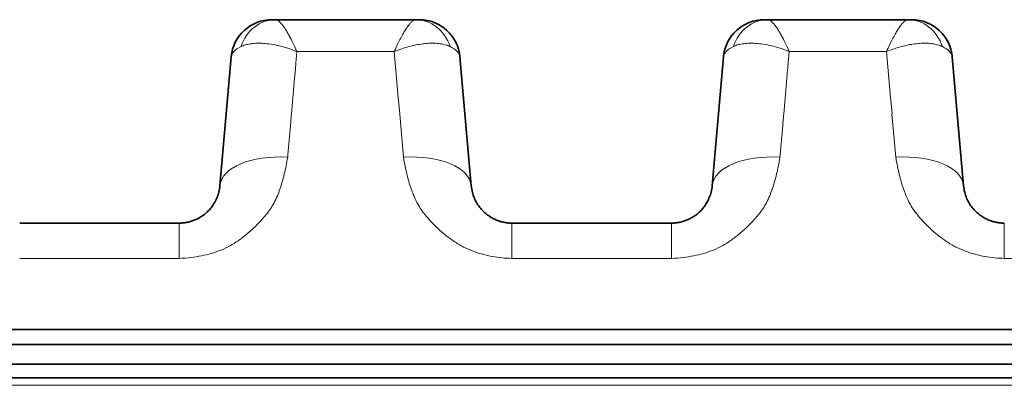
# Model space of a CAD drawing. Header units: millimetres. Extents: x 5 to 415, y 5 to 292.
# Tile 25 of 199: x 129.83 to 137.05, y 76.13 to 78.82. Entities that reach past the tile are written whole.
import ezdxf

# ---------------------------------------------------------------- set-up
doc = ezdxf.new("R2010")
doc.units = ezdxf.units.MM
doc.layers.add('Sichtbar (ISO)', color=7, linetype='Continuous', lineweight=35)
doc.layers.add('Sichtbar schmal (ISO)', color=7, linetype='Continuous', lineweight=18)

msp = doc.modelspace()

# ---------------------------------------------------------------- linework, layer by layer
at = {"layer": 'Sichtbar (ISO)'}
for p, q in [((131.67867307, 78.81670969), (131.70507176, 78.81670969)), ((131.70507176, 78.81670968), (131.70514436, 78.81670969)), ((132.73400188, 78.81670969), (131.70514436, 78.81670969)), ((132.73401235, 78.81670969), (132.73400188, 78.8167097)), ((132.73400188, 78.8167097), (132.73407165, 78.81670969)), ((132.73407165, 78.81670969), (132.76042693, 78.81670969)), ((135.29162364, 78.81670969), (135.31802233, 78.81670969)), ((135.31802233, 78.81670968), (135.31809493, 78.81670969)), ((136.34695245, 78.81670969), (135.31809493, 78.81670969)), ((136.34696292, 78.81670969), (136.34695245, 78.8167097)), ((136.34695245, 78.8167097), (136.34702222, 78.81670969)), ((136.34702222, 78.81670969), (136.3733775, 78.81670969)), ((131.29705376, 77.59627348), (131.37986924, 78.54285882)), ((131.3798691, 78.54285687), (131.29705414, 77.59627802)), ((133.14210034, 77.59627814), (133.05928542, 78.54285676)), ((133.05928544, 78.54285669), (133.14210073, 77.59627353)), ((134.91000433, 77.59627349), (134.99281981, 78.54285882)), ((134.99281967, 78.54285687), (134.91000471, 77.59627802)), ((136.75505091, 77.59627814), (136.67223598, 78.54285676)), ((136.67223601, 78.54285669), (136.7550513, 77.59627354)), ((129.82800862, 77.32241969), (130.99819532, 77.32241969)), ((133.44095919, 77.32241969), (134.61114587, 77.32241969)), ((139.44547839, 76.54157448), (125.04547848, 76.54157448)), ((125.04547843, 76.43163803), (152.54547835, 76.43163803)), ((152.54547835, 76.28554574), (125.04547843, 76.28554574)), ((126.34547839, 76.18554574), (152.54547839, 76.18554574))]:
    msp.add_line(p, q, dxfattribs=at)
for centre, start, end in [((131.67872744, 78.51670969), 90.00016041, 174.999775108), ((132.76042705, 78.51670969), 5.000039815, 90.000022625), ((135.29167801, 78.51670969), 90.00016041, 174.999775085), ((136.37337762, 78.51670969), 5.000039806, 90.000022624)]:
    msp.add_arc(centre, 0.3, start, end, dxfattribs=at)
for centre, major_axis, ratio, start_param, end_param in [((131.70519854, 78.51670976), (-0.00031912, 0.2999998), 0.8956404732, 6.2822402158, 6.2824694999), ((132.73407718, 78.51670977), (-0.00032079, 0.29999978), 0.8953496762, 6.2820115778, 6.2822323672), ((135.31814911, 78.51670976), (-0.00031912, 0.2999998), 0.8956404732, 6.282240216, 6.2824695), ((136.34702775, 78.51670977), (-0.00032079, 0.29999978), 0.8953496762, 6.2820115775, 6.2822323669)]:
    msp.add_ellipse(centre, major_axis=major_axis, ratio=ratio, start_param=start_param, end_param=end_param, dxfattribs=at)
for points, knots in [([(131.29705392, 77.59627539), (131.29571423, 77.58096537), (131.29088371, 77.5517009), (131.27757754, 77.51049751), (131.25989368, 77.47400127), (131.23891614, 77.44211375), (131.21562997, 77.414752), (131.19093914, 77.39175905), (131.16555439, 77.3728125), (131.13985333, 77.35743739), (131.1138489, 77.34512851), (131.08731642, 77.33550561), (131.05965257, 77.32831064), (131.02987942, 77.32355506), (131.00907788, 77.32241979), (130.99819532, 77.32241969)], [0.0000038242, 0.0000038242, 0.0000038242, 0.0000038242, 0.11501556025, 0.22023128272, 0.31702701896, 0.40631380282, 0.48850401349, 0.56383288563, 0.63287436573, 0.69672357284, 0.75695147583, 0.81530023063, 0.87314538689, 0.93356802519, 0.99999996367, 0.99999996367, 0.99999996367, 0.99999996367]), ([(133.44095919, 77.32241969), (133.43188152, 77.32241975), (133.41383142, 77.32324061), (133.38699657, 77.32690289), (133.36042908, 77.33299641), (133.33387476, 77.34170516), (133.30726161, 77.35331485), (133.28065428, 77.36819977), (133.25428361, 77.3867943), (133.22858214, 77.40955065), (133.20419704, 77.43689331), (133.18199026, 77.46918286), (133.16304328, 77.50669334), (133.14868107, 77.54957249), (133.14350652, 77.58020767), (133.14210062, 77.59627482)], [0, 0, 0, 0, 0.05541657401, 0.11012063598, 0.16573006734, 0.22336512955, 0.28408898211, 0.34891891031, 0.41891078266, 0.49506722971, 0.57826807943, 0.66942116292, 0.76945161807, 0.87928475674, 0.9999958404, 0.9999958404, 0.9999958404, 0.9999958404]), ([(134.91000449, 77.59627539), (134.9086648, 77.58096537), (134.90383428, 77.5517009), (134.89052811, 77.51049751), (134.87284425, 77.47400127), (134.85186671, 77.44211375), (134.82858054, 77.414752), (134.80388971, 77.39175905), (134.77850496, 77.3728125), (134.7528039, 77.35743739), (134.72679947, 77.34512851), (134.70026699, 77.33550561), (134.67260314, 77.32831064), (134.64282999, 77.32355505), (134.62202844, 77.32241979), (134.61114587, 77.32241969)], [0.0000038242, 0.0000038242, 0.0000038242, 0.0000038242, 0.11501556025, 0.22023128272, 0.31702701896, 0.40631380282, 0.48850401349, 0.56383288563, 0.63287436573, 0.69672357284, 0.75695147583, 0.81530023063, 0.87314538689, 0.93356802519, 1, 1, 1, 1]), ([(137.05390976, 77.32241969), (137.04483209, 77.32241975), (137.02678199, 77.32324061), (136.99994714, 77.32690289), (136.97337965, 77.33299641), (136.94682533, 77.34170516), (136.92021218, 77.35331485), (136.89360485, 77.36819977), (136.86723418, 77.3867943), (136.84153271, 77.40955065), (136.81714761, 77.43689331), (136.79494083, 77.46918286), (136.77599385, 77.50669334), (136.76163164, 77.5495725), (136.75645709, 77.58020767), (136.75505119, 77.59627482)], [0, 0, 0, 0, 0.05541657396, 0.11012063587, 0.16573006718, 0.22336512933, 0.28408898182, 0.34891890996, 0.41891078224, 0.49506722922, 0.57826807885, 0.66942116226, 0.76945161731, 0.87928475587, 0.99999584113, 0.99999584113, 0.99999584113, 0.99999584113])]:
    msp.add_open_spline(points, degree=3, knots=knots, dxfattribs=at)
at = {"layer": 'Sichtbar schmal (ISO)'}
for p, q in [((131.86202173, 78.58342925), (132.57682989, 78.58336816)), ((132.57673727, 78.58335041), (132.60390369, 78.2728367)), ((135.4749723, 78.58342925), (136.18978046, 78.58336816)), ((136.18968783, 78.58335041), (136.21685432, 78.27283607)), ((131.85734294, 78.52629462), (131.85469632, 78.49604362)), ((135.47029351, 78.52629462), (135.46764689, 78.49604362)), ((131.84495827, 78.38361999), (131.85095107, 78.45211798)), ((135.45790884, 78.38361999), (135.46390164, 78.45211798)), ((131.82230644, 78.12437596), (131.84498721, 78.38361816)), ((135.43525701, 78.12437596), (135.45793778, 78.38361816)), ((132.6037624, 78.27282772), (132.61686165, 78.12310268)), ((136.21671303, 78.27282708), (136.22981217, 78.12310331)), ((132.61671618, 78.12309337), (132.6444325, 77.80629477)), ((136.22966669, 78.123094), (136.25738307, 77.80629477)), ((130.9981953, 77.32241969), (130.9981953, 77.06348492)), ((133.44095919, 77.06348492), (133.44095919, 77.32241969)), ((134.61114587, 77.32241969), (134.61114587, 77.06348492)), ((137.05390976, 77.06348492), (137.05390976, 77.32241969)), ((129.82800862, 77.06348492), (130.9981953, 77.06348492)), ((133.44095919, 77.06348492), (134.61114587, 77.06348492)), ((137.05390976, 77.06348492), (138.22409644, 77.06348492)), ((152.54547839, 76.13078224), (126.34547839, 76.13078224))]:
    msp.add_line(p, q, dxfattribs=at)
for centre, major_axis, ratio, start_param, end_param in [((131.70519854, 78.51670976), (-0.00031912, 0.2999998), 0.8956404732, 6.2824694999, 7.5053595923), ((132.73407718, 78.51670977), (-0.00032079, 0.29999978), 0.8953496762, 5.0591145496, 6.2820115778), ((135.31814911, 78.51670976), (-0.00031912, 0.2999998), 0.8956404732, 6.2824695, 7.5053595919), ((136.34702775, 78.51670977), (-0.00032079, 0.29999978), 0.8953496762, 5.0591145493, 6.2820115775), ((131.89050004, 78.51366861), (0.51075326, -0.02745513), 0.3190339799, 2.617968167, 3.1309400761), ((132.56143802, 78.51504508), (0.49797461, 0.02598926), 0.323064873, 0.0113373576, 0.5310103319), ((135.50345063, 78.51366861), (0.51075328, -0.02745513), 0.3190339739, 2.6179681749, 3.1309400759), ((136.17438859, 78.51504508), (0.4979746, 0.02598926), 0.3230648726, 0.0113373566, 0.5310103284), ((131.79515163, 77.55270176), (-0.49809734, 0.04357796), 0.505694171, 4.757382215, 6.2831903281), ((132.64400293, 77.55270103), (0.49809734, 0.04357795), 0.5056962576, 6.2831826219, 7.8089061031), ((135.4081022, 77.55270176), (-0.49809734, 0.04357796), 0.505694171, 4.757382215, 6.2831903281), ((136.2569535, 77.55270103), (0.49809734, 0.04357795), 0.5056962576, 6.2831826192, 7.8089061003)]:
    msp.add_ellipse(centre, major_axis=major_axis, ratio=ratio, start_param=start_param, end_param=end_param, dxfattribs=at)
for points, knots in [([(131.86202368, 78.5834298), (131.85181553, 78.60602967), (131.84202537, 78.62722398), (131.8325727, 78.64671086), (131.823572, 78.66526598), (131.81487924, 78.68227172), (131.80658318, 78.69756928), (131.80407748, 78.70218969), (131.80160779, 78.7066554), (131.7991757, 78.71096536), (131.79380793, 78.72047771), (131.78863573, 78.72923115), (131.7836045, 78.73733796), (131.77661979, 78.74859239), (131.76990367, 78.7586088), (131.76339739, 78.76756484), (131.75805275, 78.77492184), (131.75284988, 78.7815623), (131.74781462, 78.78748444), (131.7471754, 78.78823625), (131.74653881, 78.78897626), (131.74590473, 78.78970406), (131.7407284, 78.79564549), (131.73571906, 78.80076662), (131.73084588, 78.80488313), (131.72627593, 78.80874348), (131.7218255, 78.81172209), (131.71750246, 78.81372039), (131.71324027, 78.81569057), (131.70910219, 78.81670991), (131.70514436, 78.81670969)], [0.00000004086, 0.00000004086, 0.00000004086, 0.00000004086, 0.14882420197, 0.14882420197, 0.14882420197, 0.29053246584, 0.29053246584, 0.29053246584, 0.33333333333, 0.33333333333, 0.33333333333, 0.42779752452, 0.42779752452, 0.42779752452, 0.55893926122, 0.55893926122, 0.55893926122, 0.66666666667, 0.66666666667, 0.66666666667, 0.6803425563, 0.6803425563, 0.6803425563, 0.79198581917, 0.79198581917, 0.79198581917, 0.89668199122, 0.89668199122, 0.89668199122, 0.9999044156, 0.9999044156, 0.9999044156, 0.9999044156]), ([(132.73400188, 78.8167097), (132.72949012, 78.81670988), (132.72470795, 78.81535531), (132.71972608, 78.81272266), (132.71516375, 78.81031172), (132.71043415, 78.80682647), (132.70552407, 78.80235315), (132.70111614, 78.79833731), (132.69656247, 78.79352513), (132.69182958, 78.78801695), (132.68625724, 78.78153181), (132.68044068, 78.77409642), (132.67442965, 78.76572575), (132.66868977, 78.75773266), (132.66277148, 78.74888468), (132.65666926, 78.7391296), (132.65108089, 78.73019595), (132.64533773, 78.72049999), (132.63940868, 78.70997223), (132.6326838, 78.69803136), (132.62573855, 78.68501547), (132.61858698, 78.67098552), (132.61207565, 78.65821159), (132.60539282, 78.64459807), (132.59856106, 78.63023684), (132.59149192, 78.6153766), (132.58426391, 78.59971617), (132.57682762, 78.58334698)], [0.00009412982, 0.00009412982, 0.00009412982, 0.00009412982, 0.12180675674, 0.12180675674, 0.12180675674, 0.23326964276, 0.23326964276, 0.23326964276, 0.33333333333, 0.33333333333, 0.33333333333, 0.45114495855, 0.45114495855, 0.45114495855, 0.56364228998, 0.56364228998, 0.56364228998, 0.66666666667, 0.66666666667, 0.66666666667, 0.78351966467, 0.78351966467, 0.78351966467, 0.88991147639, 0.88991147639, 0.88991147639, 1, 1, 1, 1]), ([(135.47497425, 78.5834298), (135.4647661, 78.60602967), (135.45497594, 78.62722398), (135.44552327, 78.64671086), (135.43652257, 78.66526598), (135.42782981, 78.68227172), (135.41953375, 78.69756928), (135.41702805, 78.70218969), (135.41455836, 78.7066554), (135.41212627, 78.71096536), (135.4067585, 78.72047771), (135.4015863, 78.72923115), (135.39655507, 78.73733796), (135.38957036, 78.74859239), (135.38285424, 78.7586088), (135.37634796, 78.76756484), (135.37100332, 78.77492184), (135.36580045, 78.7815623), (135.36076519, 78.78748444), (135.36012597, 78.78823625), (135.35948938, 78.78897626), (135.3588553, 78.78970406), (135.35367897, 78.79564549), (135.34866963, 78.80076662), (135.34379645, 78.80488313), (135.3392265, 78.80874348), (135.33477607, 78.81172209), (135.33045303, 78.81372039), (135.32619084, 78.81569057), (135.32205276, 78.81670991), (135.31809493, 78.81670969)], [0.000000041, 0.000000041, 0.000000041, 0.000000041, 0.14882420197, 0.14882420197, 0.14882420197, 0.2905324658, 0.2905324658, 0.2905324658, 0.33333333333, 0.33333333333, 0.33333333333, 0.42779752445, 0.42779752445, 0.42779752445, 0.55893926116, 0.55893926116, 0.55893926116, 0.66666666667, 0.66666666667, 0.66666666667, 0.68034255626, 0.68034255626, 0.68034255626, 0.79198581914, 0.79198581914, 0.79198581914, 0.8966819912, 0.8966819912, 0.8966819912, 0.9999044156, 0.9999044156, 0.9999044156, 0.9999044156]), ([(136.34695245, 78.8167097), (136.34244069, 78.81670988), (136.33765852, 78.81535531), (136.33267665, 78.81272266), (136.32811432, 78.81031172), (136.32338472, 78.80682647), (136.31847464, 78.80235315), (136.31406671, 78.79833731), (136.30951304, 78.79352513), (136.30478015, 78.78801695), (136.29920781, 78.78153181), (136.29339125, 78.77409642), (136.28738022, 78.76572575), (136.28164034, 78.75773266), (136.27572205, 78.74888468), (136.26961983, 78.7391296), (136.26403146, 78.73019595), (136.2582883, 78.72049999), (136.25235925, 78.70997223), (136.24563437, 78.69803136), (136.23868912, 78.68501547), (136.23153755, 78.67098552), (136.22502622, 78.65821159), (136.21834339, 78.64459807), (136.21151163, 78.63023684), (136.20444249, 78.6153766), (136.19721448, 78.59971617), (136.18977819, 78.58334697)], [0.00009412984, 0.00009412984, 0.00009412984, 0.00009412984, 0.12180675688, 0.12180675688, 0.12180675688, 0.23326964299, 0.23326964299, 0.23326964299, 0.33333333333, 0.33333333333, 0.33333333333, 0.45114495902, 0.45114495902, 0.45114495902, 0.56364229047, 0.56364229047, 0.56364229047, 0.66666666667, 0.66666666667, 0.66666666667, 0.78351966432, 0.78351966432, 0.78351966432, 0.88991147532, 0.88991147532, 0.88991147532, 1, 1, 1, 1]), ([(131.45256088, 78.61892142), (131.4621052, 78.62354329), (131.48274471, 78.63150141), (131.51831689, 78.63966304), (131.55885478, 78.64397547), (131.60530434, 78.64406985), (131.65844098, 78.6392321), (131.71904904, 78.62844916), (131.78773953, 78.61041792), (131.83642688, 78.59345467), (131.86201788, 78.58342802)], [0.00000064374, 0.00000064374, 0.00000064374, 0.00000064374, 0.10546038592, 0.21059619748, 0.31992278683, 0.43515728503, 0.5587940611, 0.69284824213, 0.83925888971, 1, 1, 1, 1]), ([(132.57682762, 78.58334698), (132.57699898, 78.58337531), (132.5956686, 78.59069437), (132.63191237, 78.60375159), (132.68502573, 78.61954589), (132.73592211, 78.63143877), (132.78485224, 78.63955293), (132.83109645, 78.64378806), (132.87411641, 78.64416298), (132.9142952, 78.64067488), (132.95254683, 78.63281494), (132.97556831, 78.62426094), (132.98658627, 78.61892611)], [0, 0, 0, 0, 0.0005094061, 0.1173933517, 0.2284077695, 0.3384867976, 0.4482138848, 0.5567717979, 0.6629180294, 0.768049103, 0.8783357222, 1, 1, 1, 1]), ([(135.06551145, 78.61892142), (135.07505577, 78.62354329), (135.09569528, 78.63150141), (135.13126746, 78.63966304), (135.17180535, 78.64397548), (135.21825491, 78.64406985), (135.27139155, 78.6392321), (135.33199961, 78.62844916), (135.4006901, 78.61041792), (135.44937745, 78.59345467), (135.47496845, 78.58342802)], [0.00000064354, 0.00000064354, 0.00000064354, 0.00000064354, 0.10546038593, 0.21059619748, 0.31992278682, 0.43515728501, 0.55879406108, 0.6928482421, 0.83925888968, 1, 1, 1, 1]), ([(136.18977819, 78.58334697), (136.18994955, 78.58337531), (136.20861917, 78.59069437), (136.24486294, 78.60375159), (136.2979763, 78.61954589), (136.34887268, 78.63143877), (136.39780281, 78.63955293), (136.44404702, 78.64378806), (136.48706698, 78.64416298), (136.52724577, 78.64067488), (136.5654974, 78.63281494), (136.58851888, 78.62426094), (136.59953684, 78.61892611)], [0, 0, 0, 0, 0.0005094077, 0.1173933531, 0.2284077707, 0.3384867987, 0.4482138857, 0.5567717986, 0.6629180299, 0.7680491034, 0.8783357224, 1, 1, 1, 1]), ([(131.85734267, 78.52629663), (131.85778069, 78.53173282), (131.85828743, 78.53793815), (131.85882656, 78.54414014), (131.85939597, 78.55069038), (131.86000152, 78.55723704), (131.8605452, 78.56378433), (131.86108887, 78.57033139), (131.86157067, 78.57687908), (131.86202364, 78.58342906)], [0.01772211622, 0.01772211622, 0.01772211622, 0.01772211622, 0.33333333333, 0.33333333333, 0.33333333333, 0.66666666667, 0.66666666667, 0.66666666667, 0.99998805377, 0.99998805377, 0.99998805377, 0.99998805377]), ([(135.47029324, 78.52629663), (135.47073126, 78.53173282), (135.471238, 78.53793815), (135.47177713, 78.54414014), (135.47234654, 78.55069038), (135.47295209, 78.55723704), (135.47349577, 78.56378433), (135.47403944, 78.57033139), (135.47452124, 78.57687908), (135.47497421, 78.58342906)], [0.01772211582, 0.01772211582, 0.01772211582, 0.01772211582, 0.33333333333, 0.33333333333, 0.33333333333, 0.66666666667, 0.66666666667, 0.66666666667, 0.99998805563, 0.99998805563, 0.99998805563, 0.99998805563]), ([(131.8546923, 78.49604571), (131.85424472, 78.4909425), (131.85380405, 78.48585399), (131.85336657, 78.48074283), (131.85292909, 78.47563166), (131.85249481, 78.47049782), (131.85206882, 78.46545386), (131.85166949, 78.46072553), (131.85127745, 78.45607613), (131.85094775, 78.45211976)], [0, 0, 0, 0, 0.33333333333, 0.33333333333, 0.33333333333, 0.66666666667, 0.66666666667, 0.66666666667, 0.97914169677, 0.97914169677, 0.97914169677, 0.97914169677]), ([(135.46764287, 78.49604571), (135.46719529, 78.4909425), (135.46675462, 78.48585399), (135.46631714, 78.48074283), (135.46587966, 78.47563166), (135.46544538, 78.47049782), (135.46501939, 78.46545386), (135.46462006, 78.46072553), (135.46422802, 78.45607613), (135.46389832, 78.45211976)], [0, 0, 0, 0, 0.33333333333, 0.33333333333, 0.33333333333, 0.66666666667, 0.66666666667, 0.66666666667, 0.97914169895, 0.97914169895, 0.97914169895, 0.97914169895]), ([(131.79473736, 77.80599809), (131.79783727, 77.84143172), (131.80093161, 77.87719201), (131.80402615, 77.91264203), (131.80712867, 77.94818336), (131.8102314, 77.98341365), (131.81330193, 78.01866445), (131.81637246, 78.05391525), (131.81941079, 78.08918618), (131.82236707, 78.12437135)], [0.00085647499, 0.00085647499, 0.00085647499, 0.00085647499, 0.33333333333, 0.33333333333, 0.33333333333, 0.66666666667, 0.66666666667, 0.66666666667, 1, 1, 1, 1]), ([(135.40768793, 77.80599809), (135.41078784, 77.84143172), (135.41388218, 77.87719201), (135.41697672, 77.91264203), (135.42007924, 77.94818336), (135.42318197, 77.98341365), (135.4262525, 78.01866445), (135.42932303, 78.05391525), (135.43236136, 78.08918618), (135.43531764, 78.12437135)], [0.00085647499, 0.00085647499, 0.00085647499, 0.00085647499, 0.33333333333, 0.33333333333, 0.33333333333, 0.66666666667, 0.66666666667, 0.66666666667, 1, 1, 1, 1]), ([(130.9981953, 77.06348492), (131.02777976, 77.0643881), (131.05672501, 77.06653276), (131.08484025, 77.06980897), (131.11150835, 77.07291655), (131.13743101, 77.07704393), (131.16248798, 77.08208376), (131.18683341, 77.08698048), (131.21036118, 77.09273915), (131.2329536, 77.09922911), (131.25834542, 77.10652323), (131.28241451, 77.11495), (131.30588736, 77.12463174), (131.32920052, 77.1342476), (131.35193342, 77.14511009), (131.37458844, 77.15767858), (131.39232936, 77.16752083), (131.41001834, 77.1784173), (131.42776243, 77.19069541), (131.43229906, 77.19383455), (131.43685979, 77.19704698), (131.44143247, 77.20032889), (131.46357282, 77.21621953), (131.48596257, 77.23377639), (131.5075072, 77.2523038), (131.53062703, 77.2721858), (131.55276301, 77.29317727), (131.57318964, 77.3139874), (131.58457918, 77.32559078), (131.5954483, 77.33713021), (131.60575445, 77.34835121), (131.61743795, 77.36107184), (131.62807484, 77.37353553), (131.63802291, 77.38605493), (131.65948645, 77.41306623), (131.67791833, 77.44029452), (131.694971, 77.47187139), (131.70354886, 77.48775522), (131.71173696, 77.50475291), (131.71946078, 77.52344055), (131.72569997, 77.53853614), (131.73181654, 77.55473074), (131.73773422, 77.57188406), (131.74936127, 77.60558691), (131.76019885, 77.64297481), (131.76992892, 77.68322179), (131.77921353, 77.72162621), (131.78750663, 77.76264004), (131.79473736, 77.80599809)], [0, 0, 0, 0, 0.0696834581, 0.0696834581, 0.0696834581, 0.1357802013, 0.1357802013, 0.1357802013, 0.2, 0.2, 0.2, 0.2721771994, 0.2721771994, 0.2721771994, 0.3438633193, 0.3438633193, 0.3438633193, 0.4, 0.4, 0.4, 0.4143524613, 0.4143524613, 0.4143524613, 0.4838453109, 0.4838453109, 0.4838453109, 0.5584189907, 0.5584189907, 0.5584189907, 0.6, 0.6, 0.6, 0.6471380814, 0.6471380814, 0.6471380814, 0.7488411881, 0.7488411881, 0.7488411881, 0.8, 0.8, 0.8, 0.841325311, 0.841325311, 0.841325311, 0.9225212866, 0.9225212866, 0.9225212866, 1, 1, 1, 1]), ([(132.64443544, 77.80600085), (132.65204863, 77.76039851), (132.66087929, 77.71731571), (132.67079916, 77.67716861), (132.68124963, 77.6348741), (132.69293158, 77.5958303), (132.70537737, 77.56108093), (132.70997881, 77.54823344), (132.71467994, 77.53597558), (132.71944131, 77.52437333), (132.72949358, 77.49987847), (132.74029385, 77.47833034), (132.75178771, 77.45836048), (132.7696419, 77.42733992), (132.7890361, 77.40004815), (132.81252222, 77.37201055), (132.81883493, 77.36447448), (132.82546071, 77.35689153), (132.83248761, 77.34919814), (132.84703556, 77.33327035), (132.86277713, 77.31662197), (132.87959252, 77.29999366), (132.90074939, 77.27907217), (132.92362846, 77.25820306), (132.94742799, 77.23864507), (132.96972481, 77.22032198), (132.99281868, 77.20315703), (133.01553159, 77.18780471), (133.03896084, 77.1719682), (133.06245835, 77.15837895), (133.0860276, 77.14647818), (133.1094568, 77.13464813), (133.13296281, 77.12448018), (133.15680809, 77.115576), (133.17677922, 77.10811848), (133.19699567, 77.10154839), (133.21770722, 77.09574772), (133.22096103, 77.09483643), (133.22422434, 77.09394213), (133.22749718, 77.09306514), (133.25049429, 77.08690282), (133.27396049, 77.08159137), (133.29786305, 77.0772374), (133.32102072, 77.07301912), (133.3445889, 77.0696995), (133.36851921, 77.06737215), (133.39234062, 77.06505538), (133.41652222, 77.06372162), (133.44095919, 77.06348492)], [0, 0, 0, 0, 0.0818671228, 0.0818671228, 0.0818671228, 0.1681132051, 0.1681132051, 0.1681132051, 0.2, 0.2, 0.2, 0.2673198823, 0.2673198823, 0.2673198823, 0.3718924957, 0.3718924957, 0.3718924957, 0.4, 0.4, 0.4, 0.4581915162, 0.4581915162, 0.4581915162, 0.5314071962, 0.5314071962, 0.5314071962, 0.6, 0.6, 0.6, 0.6707561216, 0.6707561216, 0.6707561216, 0.7410917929, 0.7410917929, 0.7410917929, 0.8, 0.8, 0.8, 0.8092545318, 0.8092545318, 0.8092545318, 0.8742829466, 0.8742829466, 0.8742829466, 0.9372848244, 0.9372848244, 0.9372848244, 1, 1, 1, 1]), ([(134.61114587, 77.06348492), (134.64073033, 77.0643881), (134.66967558, 77.06653276), (134.69779082, 77.06980897), (134.72445892, 77.07291655), (134.75038158, 77.07704393), (134.77543855, 77.08208376), (134.79978398, 77.08698048), (134.82331175, 77.09273915), (134.84590417, 77.09922911), (134.87129599, 77.10652323), (134.89536508, 77.11495), (134.91883793, 77.12463174), (134.94215109, 77.1342476), (134.96488399, 77.14511009), (134.98753901, 77.15767858), (135.00527993, 77.16752083), (135.02296891, 77.1784173), (135.040713, 77.19069541), (135.04524963, 77.19383455), (135.04981036, 77.19704698), (135.05438304, 77.20032889), (135.07652339, 77.21621953), (135.09891314, 77.23377639), (135.12045777, 77.2523038), (135.1435776, 77.2721858), (135.16571358, 77.29317727), (135.18614021, 77.3139874), (135.19752975, 77.32559078), (135.20839887, 77.33713021), (135.21870502, 77.34835121), (135.23038852, 77.36107184), (135.24102541, 77.37353553), (135.25097348, 77.38605493), (135.27243702, 77.41306623), (135.2908689, 77.44029452), (135.30792157, 77.47187139), (135.31649943, 77.48775522), (135.32468753, 77.50475291), (135.33241135, 77.52344055), (135.33865054, 77.53853614), (135.34476711, 77.55473074), (135.35068479, 77.57188406), (135.36231184, 77.60558691), (135.37314942, 77.64297481), (135.38287949, 77.68322179), (135.3921641, 77.72162621), (135.4004572, 77.76264004), (135.40768793, 77.80599809)], [0, 0, 0, 0, 0.0696834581, 0.0696834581, 0.0696834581, 0.1357802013, 0.1357802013, 0.1357802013, 0.2, 0.2, 0.2, 0.2721771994, 0.2721771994, 0.2721771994, 0.3438633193, 0.3438633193, 0.3438633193, 0.4, 0.4, 0.4, 0.4143524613, 0.4143524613, 0.4143524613, 0.4838453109, 0.4838453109, 0.4838453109, 0.5584189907, 0.5584189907, 0.5584189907, 0.6, 0.6, 0.6, 0.6471380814, 0.6471380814, 0.6471380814, 0.7488411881, 0.7488411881, 0.7488411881, 0.8, 0.8, 0.8, 0.841325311, 0.841325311, 0.841325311, 0.9225212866, 0.9225212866, 0.9225212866, 1, 1, 1, 1]), ([(136.25738601, 77.80600085), (136.2649992, 77.76039851), (136.27382986, 77.71731571), (136.28374973, 77.67716861), (136.2942002, 77.6348741), (136.30588215, 77.5958303), (136.31832794, 77.56108093), (136.32292938, 77.54823344), (136.32763051, 77.53597558), (136.33239188, 77.52437332), (136.34244415, 77.49987847), (136.35324442, 77.47833034), (136.36473828, 77.45836048), (136.38259247, 77.42733992), (136.40198667, 77.40004815), (136.42547279, 77.37201055), (136.4317855, 77.36447448), (136.43841128, 77.35689153), (136.44543819, 77.34919814), (136.45998613, 77.33327035), (136.4757277, 77.31662197), (136.49254309, 77.29999366), (136.51369996, 77.27907217), (136.53657903, 77.25820306), (136.56037856, 77.23864507), (136.58267538, 77.22032198), (136.60576925, 77.20315703), (136.62848216, 77.18780471), (136.65191141, 77.1719682), (136.67540892, 77.15837894), (136.69897817, 77.14647818), (136.72240737, 77.13464813), (136.74591338, 77.12448018), (136.76975866, 77.115576), (136.78972979, 77.10811848), (136.80994624, 77.10154839), (136.8306578, 77.09574772), (136.8339116, 77.09483643), (136.83717491, 77.09394213), (136.84044775, 77.09306514), (136.86344486, 77.08690282), (136.88691106, 77.08159137), (136.91081362, 77.0772374), (136.93397129, 77.07301912), (136.95753947, 77.0696995), (136.98146978, 77.06737215), (137.00529119, 77.06505538), (137.02947279, 77.06372162), (137.05390976, 77.06348492)], [0, 0, 0, 0, 0.081867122, 0.081867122, 0.081867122, 0.1681132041, 0.1681132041, 0.1681132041, 0.2, 0.2, 0.2, 0.2673198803, 0.2673198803, 0.2673198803, 0.3718924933, 0.3718924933, 0.3718924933, 0.4, 0.4, 0.4, 0.4581915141, 0.4581915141, 0.4581915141, 0.5314071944, 0.5314071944, 0.5314071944, 0.6, 0.6, 0.6, 0.6707561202, 0.6707561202, 0.6707561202, 0.7410917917, 0.7410917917, 0.7410917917, 0.8, 0.8, 0.8, 0.8092545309, 0.8092545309, 0.8092545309, 0.874282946, 0.874282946, 0.874282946, 0.937284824, 0.937284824, 0.937284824, 1, 1, 1, 1])]:
    msp.add_open_spline(points, degree=3, knots=knots, dxfattribs=at)
for points in [[(131.64612856, 77.39645483), (131.64605993, 77.39636856), (131.64599128, 77.39628228), (131.64592258, 77.39619602)], [(132.784804, 77.40748735), (132.78437424, 77.40805154), (132.78394571, 77.40861619), (132.7835184, 77.40918134)], [(135.25978206, 77.3973782), (135.25970093, 77.39727579), (135.25961976, 77.39717339), (135.25953854, 77.39707099)], [(136.3975074, 77.40782778), (136.39707655, 77.40839419), (136.39664694, 77.40896107), (136.39621855, 77.40952845)]]:
    msp.add_open_spline(points, degree=3, dxfattribs=at)

doc.saveas('drawing.dxf')
